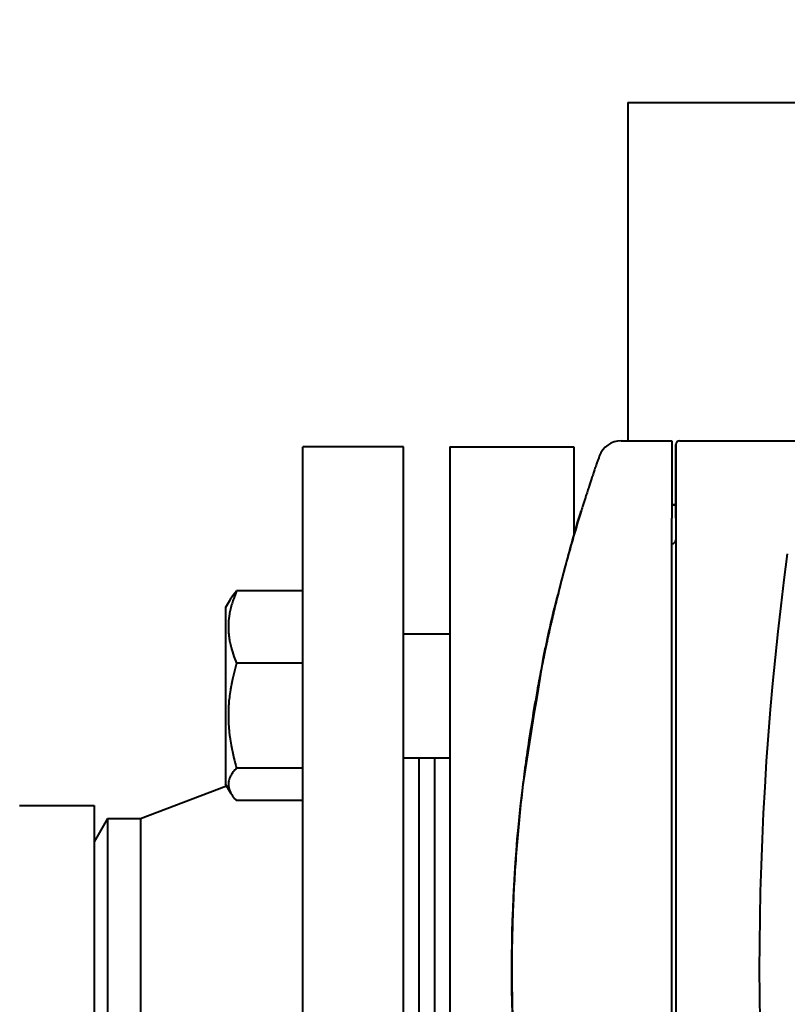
# Model space of a CAD drawing. Header units: millimetres. Extents: x -4428 to 4131, y -3615 to 4038.
# Tile 21 of 172: x -1229 to -1130, y -2897 to -2770. Entities that reach past the tile are written whole.
import ezdxf

# ---------------------------------------------------------------- set-up
doc = ezdxf.new("R2010")
doc.units = ezdxf.units.MM
doc.linetypes.add('K5LT_BASIC', pattern=[0])
doc.linetypes.add('K5LT_THIN', pattern=[0])
doc.layers.add('Системный слой', color=7, linetype='Continuous')
doc.styles.add('KDIMTEXTSTYLE', font='GOST_AU.SHX', dxfattribs={"width": 0.96, "oblique": 15, "height": 5})
doc.dimstyles.new('KDIMSTYLE (1.00)', dxfattribs={"dimtxt": 5, "dimasz": 1, "dimexe": 2, "dimexo": 0, "dimgap": 1, "dimtad": 1, "dimtxsty": 'KDIMTEXTSTYLE', "dimsah": 1, "dimcen": 0, "dimdle": 1, "dimadec": 0, "dimazin": 0, "dimtfac": 0.667, "dimtmove": 0, "dimatfit": 3, "dimfxl": 1, "dimtvp": 1, "dimtolj": 1, "dimtzin": 0, "dimarcsym": 0})

# ---------------------------------------------------------------- blocks, each defined once
blk = doc.blocks.new('KDIMARROW_01')
at = {"layer": 'Системный слой'}
blk.add_hatch(color=0, dxfattribs=at).paths.add_polyline_path([(-5, -0.66), (0, 0), (-5, 0.66), (-4.5, 0)])
at = {"layer": 'Системный слой', "color": 0, "linetype": 'K5LT_THIN', "lineweight": 20}
for p, q in [((-4.5, 0), (-5, 0.66)), ((-5, 0.66), (0, 0)), ((0, 0), (-5, -0.66)), ((-5, -0.66), (-4.5, 0)), ((0, 0), (-1, 0))]:
    blk.add_line(p, q, dxfattribs=at)
blk = doc.blocks.new('U15')
at = {"layer": 'Системный слой', "color": 150, "linetype": 'K5LT_BASIC', "lineweight": 40, "true_color": 0x0080ff}
for p, q in [((-1150.34, -2780.59), (-855.84, -2780.59)), ((-1150.34, -2780.59), (-1150.34, -2824.29)), ((-1151.2, -2824.29), (-1144.64, -2824.29)), ((-1144.64, -2824.29), (-1144.64, -2834.29)), ((-1144.14, -2834.29), (-1144.14, -2824.79)), ((-1144.14, -2824.79), (-1144.14, -2831.95)), ((-1144.14, -2824.79), (-1144.14, -2834.29)), ((-1143.64, -2824.29), (-1123.49, -2824.29)), ((-1192.34, -2960.09), (-1192.34, -2825.09)), ((-1179.34, -2825.09), (-1192.34, -2825.09)), ((-1179.34, -2960.09), (-1179.34, -2825.09)), ((-1173.34, -2825.09), (-1173.34, -2960.09)), ((-1173.34, -2825.09), (-1157.34, -2825.09)), ((-1157.34, -2825.09), (-1157.34, -2836.59)), ((-1144.14, -2832.59), (-1144.64, -2832.59)), ((-1144.64, -2832.59), (-1144.14, -2832.59)), ((-1144.64, -2950.89), (-1144.64, -2834.29)), ((-1144.14, -2834.29), (-1144.14, -2950.89)), ((-1192.34, -2843.7), (-1200.92, -2843.7)), ((-1201.65, -2844.64), (-1202.34, -2845.84)), ((-1201.83, -2844.95), (-1202.34, -2845.84)), ((-1202.34, -2845.84), (-1202.34, -2853.78)), ((-1179.34, -2849.24), (-1173.34, -2849.24)), ((-1161.22, -2852.24), (-1161.22, -2852.24)), ((-1202.34, -2853.78), (-1202.34, -2868.64)), ((-1192.34, -2853.03), (-1200.92, -2853.03)), ((-1179.34, -2865.24), (-1173.34, -2865.24)), ((-1177.34, -2865.24), (-1177.34, -2919.95)), ((-1175.34, -2865.24), (-1175.34, -2919.95)), ((-1192.34, -2866.57), (-1200.92, -2866.57)), ((-1213.34, -2873.09), (-1202.21, -2868.85)), ((-1201.65, -2869.83), (-1202.34, -2868.64)), ((-1192.34, -2870.77), (-1200.92, -2870.77)), ((-1228.97, -2871.39), (-1219.34, -2871.39)), ((-1219.34, -2871.39), (-1219.34, -2913.79)), ((-1217.6, -2873.09), (-1219.34, -2876.09)), ((-1217.6, -2873.09), (-1213.34, -2873.09)), ((-1217.6, -2873.09), (-1217.6, -2912.09)), ((-1213.34, -2873.09), (-1213.34, -2912.09))]:
    blk.add_line(p, q, dxfattribs=at)
for centre, radius, start, end in [((-1151.2, -2827.29), 3, 90, 160.6419), ((-1143.64, -2824.79), 0.5, 90, 180), ((-1144.64, -2837.09), 0.5, 270, 0), ((-733.34, -2892.59), 400, 172.2878, 187.7122)]:
    blk.add_arc(centre, radius, start, end, dxfattribs=at)
for points, knots in [([(-1154.03, -2826.3), (-1154.03, -2826.3), (-1154.04, -2826.32), (-1154.07, -2826.4), (-1154.08, -2826.44), (-1154.12, -2826.57), (-1154.16, -2826.66), (-1154.23, -2826.86), (-1154.25, -2826.94), (-1154.34, -2827.19), (-1154.41, -2827.38), (-1154.51, -2827.69), (-1154.55, -2827.79), (-1154.64, -2828.07), (-1154.71, -2828.26), (-1154.84, -2828.65), (-1154.91, -2828.85), (-1155.1, -2829.41), (-1155.22, -2829.78), (-1155.36, -2830.21), (-1155.38, -2830.28), (-1155.47, -2830.55), (-1155.6, -2830.95), (-1155.74, -2831.37), (-1155.82, -2831.64), (-1155.84, -2831.69), (-1155.96, -2832.08), (-1156.07, -2832.43), (-1156.25, -2832.99), (-1156.31, -2833.2), (-1156.38, -2833.4)], [0.0000001, 0.0000001, 0.0000001, 0.0000001, 0.0896207, 0.0896207, 0.1428571, 0.1428571, 0.2325264, 0.2325264, 0.2857143, 0.2857143, 0.3848577, 0.3848577, 0.4285714, 0.4285714, 0.5, 0.5, 0.5714286, 0.5714286, 0.692967, 0.692967, 0.7142857, 0.7142857, 0.7792704, 0.8419445, 0.8419445, 0.8571429, 0.8571429, 0.9499993, 0.9499993, 1, 1, 1, 1]), ([(-1156.38, -2951.78), (-1156.38, -2951.78), (-1156.38, -2951.77), (-1156.71, -2950.71), (-1157.02, -2949.65), (-1157.39, -2948.41), (-1157.44, -2948.24), (-1157.81, -2946.94), (-1158.13, -2945.82), (-1158.66, -2943.85), (-1158.88, -2943), (-1159.27, -2941.5), (-1159.43, -2940.85), (-1159.61, -2940.11), (-1159.63, -2940.03), (-1159.75, -2939.53), (-1159.85, -2939.12), (-1160.03, -2938.34), (-1160.12, -2937.96), (-1160.24, -2937.47), (-1160.26, -2937.36), (-1160.33, -2937.08), (-1160.37, -2936.9), (-1160.46, -2936.51), (-1160.5, -2936.29), (-1160.59, -2935.91), (-1160.63, -2935.74), (-1160.69, -2935.45), (-1160.72, -2935.32), (-1160.77, -2935.1), (-1160.79, -2935.01), (-1160.82, -2934.84), (-1160.84, -2934.76), (-1160.87, -2934.64), (-1160.88, -2934.58), (-1160.9, -2934.48), (-1160.91, -2934.44), (-1160.92, -2934.37), (-1160.93, -2934.34), (-1160.94, -2934.28), (-1160.95, -2934.25), (-1160.96, -2934.21), (-1160.96, -2934.19), (-1160.97, -2934.16), (-1160.97, -2934.15), (-1160.98, -2934.12), (-1160.98, -2934.11), (-1160.98, -2934.09), (-1160.99, -2934.08), (-1160.99, -2934.06), (-1160.99, -2934.06), (-1161, -2934.04), (-1161, -2934.02), (-1161.01, -2933.99), (-1161.01, -2933.97), (-1161.02, -2933.9), (-1161.03, -2933.85), (-1161.06, -2933.71), (-1161.08, -2933.62), (-1161.14, -2933.34), (-1161.18, -2933.16), (-1161.22, -2932.96), (-1161.22, -2932.95), (-1161.3, -2932.58), (-1161.37, -2932.22), (-1161.59, -2931.15), (-1161.72, -2930.43), (-1161.87, -2929.69), (-1161.87, -2929.67), (-1162.15, -2928.17), (-1162.41, -2926.68), (-1163.15, -2922.23), (-1163.57, -2919.25), (-1164.64, -2910.29), (-1165.08, -2904.28), (-1165.48, -2890.26), (-1165.23, -2882.24), (-1163.81, -2866.87), (-1162.35, -2859.58), (-1161.14, -2851.66), (-1160.98, -2851.09), (-1160.48, -2848.75), (-1160.11, -2846.99), (-1158.89, -2842.36), (-1158.13, -2839.47), (-1157.04, -2835.52), (-1156.71, -2834.46), (-1156.38, -2833.4)], [0, 0, 0, 0, 0.004266, 0.004266, 1.05278, 1.05278, 1.228781, 1.228781, 2.329427, 2.329427, 3.165739, 3.165739, 3.801199, 3.801199, 3.884637, 3.884637, 4.284046, 4.284046, 4.65093, 4.65093, 4.759155, 4.759155, 4.929703, 4.929703, 5.141524, 5.141524, 5.302474, 5.302474, 5.42477, 5.42477, 5.517695, 5.517695, 5.588303, 5.588303, 5.641953, 5.641953, 5.682719, 5.682719, 5.713694, 5.713694, 5.73723, 5.73723, 5.755113, 5.755113, 5.768702, 5.768702, 5.779027, 5.779027, 5.789352, 5.789352, 5.796125, 5.796125, 5.807893, 5.807893, 5.830542, 5.830542, 5.875395, 5.875395, 5.96488, 5.96488, 6.143737, 6.143737, 6.153696, 6.153696, 6.501231, 6.501231, 7.194555, 7.194555, 7.215774, 7.215774, 8.643973, 8.643973, 11.498593, 11.498593, 17.204282, 17.204282, 24.804282, 24.804282, 31.846831, 31.846831, 32.404282, 32.404282, 34.115575, 34.115575, 36.947207, 36.947207, 38, 38, 38, 38]), ([(-1156.38, -2833.4), (-1156.71, -2834.48), (-1157.36, -2836.64), (-1158.27, -2839.86), (-1158.83, -2841.98), (-1159.3, -2843.84), (-1159.5, -2844.63), (-1159.88, -2846.18), (-1160.24, -2847.72), (-1160.75, -2850), (-1161.24, -2852.29), (-1161.69, -2854.57), (-1161.98, -2856.1), (-1162.36, -2858.21), (-1162.82, -2860.9), (-1163.39, -2864.67), (-1163.71, -2867.09), (-1163.99, -2869.39), (-1164.27, -2871.88), (-1164.63, -2875.62), (-1164.82, -2878.14), (-1164.98, -2880.53), (-1165.11, -2882.79), (-1165.24, -2886.19), (-1165.3, -2888.45), (-1165.32, -2889.92), (-1165.32, -2890.26), (-1165.34, -2891.83), (-1165.34, -2894.32), (-1165.27, -2898.07), (-1165.18, -2900.59), (-1165.08, -2902.69), (-1165, -2904.35), (-1164.83, -2906.85), (-1164.64, -2909.35), (-1164.49, -2911.02), (-1164.36, -2912.29), (-1164.32, -2912.73), (-1164.19, -2914.01), (-1164, -2915.69), (-1163.69, -2918.24), (-1163.34, -2920.79), (-1163.09, -2922.5), (-1162.87, -2923.89), (-1162.79, -2924.41), (-1162.57, -2925.75), (-1162.29, -2927.38), (-1161.84, -2929.85), (-1161.35, -2932.34), (-1160.83, -2934.83), (-1160.43, -2936.62), (-1160.21, -2937.57), (-1159.92, -2938.86), (-1159.34, -2941.25), (-1158.38, -2944.91), (-1157.4, -2948.43), (-1156.7, -2950.73), (-1156.38, -2951.78)], [0, 0, 0, 0, 0.0264024, 0.0529475, 0.0797584, 0.0797584, 0.1, 0.1, 0.1195383, 0.1396538, 0.1594985, 0.1797492, 0.2, 0.2, 0.2356587, 0.271358, 0.3, 0.3, 0.3325317, 0.3662658, 0.4, 0.4, 0.4303303, 0.4606697, 0.4909821, 0.4909821, 0.5, 0.5, 0.53283, 0.566415, 0.6, 0.6, 0.6222306, 0.6444132, 0.6665405, 0.6885432, 0.6885432, 0.7, 0.7, 0.7220725, 0.7439024, 0.7655773, 0.7869906, 0.7869906, 0.8, 0.8, 0.8199625, 0.8399719, 0.8594227, 0.8786855, 0.8976841, 0.9, 0.9, 0.9264561, 0.9526947, 0.9786401, 1, 1, 1, 1]), ([(-1200.92, -2843.7), (-1201.05, -2844.02), (-1201.26, -2844.55), (-1201.53, -2845.34), (-1201.69, -2845.92), (-1201.81, -2846.51), (-1201.9, -2847.03), (-1201.97, -2847.64), (-1201.99, -2848.2), (-1201.99, -2848.75), (-1201.95, -2849.27), (-1201.89, -2849.77), (-1201.79, -2850.35), (-1201.61, -2851.14), (-1201.31, -2852.06), (-1201.04, -2852.74), (-1200.92, -2853.03)], [0, 0, 0, 0, 1.784805, 2.95448, 4.35691, 4.982864, 6.146734, 7.197334, 8.231074, 9.204643, 10.126104, 11.032386, 11.927409, 13.242826, 15.356581, 17, 17, 17, 17]), ([(-1201.65, -2844.64), (-1201.52, -2844.42), (-1201.29, -2844.11), (-1201.01, -2843.79), (-1200.92, -2843.7)], [0, 0, 0, 0, 3.481803, 5, 5, 5, 5]), ([(-1159.65, -2845.24), (-1159.76, -2845.68), (-1159.86, -2846.13), (-1160.06, -2846.94), (-1160.14, -2847.31), (-1160.29, -2847.96), (-1160.36, -2848.24), (-1160.47, -2848.73), (-1160.52, -2848.95), (-1160.6, -2849.32), (-1160.64, -2849.49), (-1160.7, -2849.78), (-1160.73, -2849.9), (-1160.77, -2850.12), (-1160.8, -2850.21), (-1160.83, -2850.38), (-1160.85, -2850.45), (-1160.87, -2850.58), (-1160.89, -2850.63), (-1160.91, -2850.73), (-1160.92, -2850.77), (-1160.93, -2850.84), (-1160.94, -2850.88), (-1160.95, -2850.93), (-1160.95, -2850.96), (-1160.96, -2851), (-1160.97, -2851.02), (-1160.97, -2851.05), (-1160.98, -2851.06), (-1160.98, -2851.09), (-1160.99, -2851.1), (-1160.99, -2851.12), (-1160.99, -2851.13), (-1161, -2851.15), (-1161, -2851.16), (-1161, -2851.17), (-1161, -2851.19), (-1161.01, -2851.22), (-1161.02, -2851.25), (-1161.03, -2851.32), (-1161.04, -2851.36), (-1161.07, -2851.5), (-1161.09, -2851.59), (-1161.15, -2851.87), (-1161.19, -2852.05), (-1161.22, -2852.24), (-1161.22, -2852.24), (-1161.3, -2852.61), (-1161.37, -2852.98), (-1161.6, -2854.08), (-1161.74, -2854.82), (-1161.92, -2855.78), (-1161.96, -2855.99), (-1162, -2856.2)], [3.884636, 3.884636, 3.884636, 3.884636, 4.31601, 4.31601, 4.675643, 4.675643, 4.949325, 4.949325, 5.157598, 5.157598, 5.316095, 5.316095, 5.436713, 5.436713, 5.528503, 5.528503, 5.598355, 5.598355, 5.651514, 5.651514, 5.691968, 5.691968, 5.722753, 5.722753, 5.746181, 5.746181, 5.76401, 5.76401, 5.777577, 5.777577, 5.787903, 5.787903, 5.798228, 5.798228, 5.805, 5.805, 5.816769, 5.816769, 5.839417, 5.839417, 5.88427, 5.88427, 5.973755, 5.973755, 6.152613, 6.152613, 6.153695, 6.153695, 6.510107, 6.510107, 7.224651, 7.224651, 7.429249, 7.429249, 7.429249, 7.429249]), ([(-1200.92, -2853.03), (-1201.05, -2853.49), (-1201.24, -2854.17), (-1201.47, -2855.16), (-1201.61, -2855.84), (-1201.75, -2856.64), (-1201.84, -2857.28), (-1201.92, -2858.04), (-1201.97, -2858.74), (-1201.99, -2859.57), (-1201.99, -2860.35), (-1201.95, -2861.11), (-1201.89, -2861.84), (-1201.79, -2862.67), (-1201.61, -2863.83), (-1201.31, -2865.16), (-1201.04, -2866.14), (-1200.92, -2866.57)], [0, 0, 0, 0, 1.889793, 2.772286, 3.97396, 4.613199, 5.962253, 6.508307, 7.620707, 8.715255, 9.746093, 10.721757, 11.68135, 12.629021, 14.021816, 16.259909, 18, 18, 18, 18]), ([(-1200.92, -2866.57), (-1201.08, -2866.74), (-1201.35, -2867.05), (-1201.64, -2867.48), (-1201.83, -2867.86), (-1201.94, -2868.19), (-1201.99, -2868.48), (-1201.99, -2868.73), (-1201.97, -2868.97), (-1201.92, -2869.19), (-1201.83, -2869.48), (-1201.73, -2869.69), (-1201.65, -2869.83)], [0, 0, 0, 0, 2.067566, 3.798554, 5.283454, 6.589306, 7.655477, 8.672748, 9.606751, 10.431494, 11.359009, 13, 13, 13, 13]), ([(-1201.65, -2869.83), (-1201.52, -2870.05), (-1201.29, -2870.37), (-1201.01, -2870.68), (-1200.92, -2870.77)], [0, 0, 0, 0, 3.481803, 5, 5, 5, 5])]:
    blk.add_open_spline(points, degree=3, knots=knots, dxfattribs=at)

msp = doc.modelspace()

# ---------------------------------------------------------------- block references
at = {"layer": 'Системный слой'}
msp.add_blockref('U15', (0, 0), dxfattribs=at)

# ---------------------------------------------------------------- dimensions: what is measured, and where the dimension line sits
at = {"layer": 'Системный слой', "color": 7}
msp.add_linear_dim(base=(-4135.336, -3331.475), p1=(485.664, -2263.092), p2=(-4135.336, -1408.744), location=(-2079.336, -3331.475), text='\\H75.0;\\W0.965;\\Q15;\\H75.0;\\W0.965;\\Q15;\\Q15;4620', dimstyle='KDIMSTYLE (1.00)', override={"dimexo": 0, "dimblk1": 'KDIMARROW_01', "dimblk2": 'KDIMARROW_01', "dimse1": 0, "dimse2": 0, "dimclrt": 7, "dimtolj": 1}, dxfattribs=at).render()

doc.saveas('drawing.dxf')
